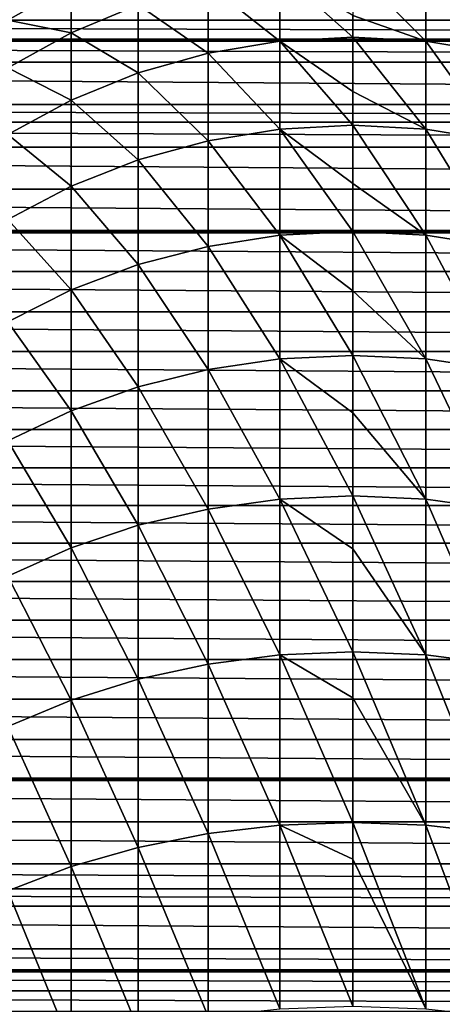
# Model space of a CAD drawing. Header units: metres. Extents: x -99 to 99, y -314 to 25.
# Tile 155 of 256: x -7 to 2, y -10 to 10. Entities that reach past the tile are written whole.
import ezdxf

# ---------------------------------------------------------------- set-up
doc = ezdxf.new("R2010")
doc.units = ezdxf.units.M
doc.layers.add('solid_K2442E1000C35', color=7, linetype='CONTINUOUS')

msp = doc.modelspace()

# ---------------------------------------------------------------- linework, layer by layer
at = {"layer": 'solid_K2442E1000C35'}
for points in [[(-1.509208, 9.624288, 159.735336), (-1.509208, 11.055255, 155.04715), (-2.998006, 10.801157, 154.981201)], [(0, 9.707199, 159.764542), (0, 10.161278, 158.422989), (-1.509208, 11.055255, 155.04715)], [(-1.509208, 9.624288, 159.735336), (0, 9.707199, 159.764542), (-1.509208, 11.055255, 155.04715)], [(1.509208, 9.624288, 159.735336), (0, 11.140338, 155.069229), (0, 10.161278, 158.422989)], [(1.509208, 9.624288, 159.735336), (1.509208, 11.055255, 155.04715), (0, 11.140338, 155.069229)], [(2.998006, 9.376676, 159.648148), (2.998006, 10.801157, 154.981201), (1.509208, 11.055255, 155.04715)], [(1.509208, 9.624288, 159.735336), (2.998006, 9.376676, 159.648148), (1.509208, 11.055255, 155.04715)], [(-7.143617, 10.063186, 149.909302), (-5.834389, 10.808269, 150.036636), (-7.143617, 10.661645, 145.219193)], [(-5.834389, 9.801899, 154.721878), (-5.834389, 10.808269, 150.036636), (-7.143617, 10.063186, 149.909302)], [(-5.834389, 9.801899, 154.721878), (-4.446262, 10.38148, 154.872299), (-5.834389, 10.808269, 150.036636)], [(-2.998006, 9.376676, 159.648148), (-2.998006, 10.801157, 154.981201), (-4.446262, 10.38148, 154.872299)], [(-2.998006, 9.376676, 159.648148), (-1.509208, 9.624288, 159.735336), (-2.998006, 10.801157, 154.981201)], [(-61.772861, 10.488324, 30.276424), (61.772854, 10.48832, 30.276421), (61.21846, 10.059127, 29.872828)], [(-61.218464, 10.059131, 29.872831), (-61.772861, 10.488324, 30.276424), (61.21846, 10.059127, 29.872828)], [(-4.446262, 8.967712, 159.504135), (-4.446262, 10.38148, 154.872299), (-5.834389, 9.801899, 154.721878)], [(-4.446262, 8.967712, 159.504135), (-2.998006, 9.376676, 159.648148), (-4.446262, 10.38148, 154.872299)], [(-61.218464, 10.059131, 29.872831), (61.21846, 10.059127, 29.872828), (60.751827, 9.669806, 29.532879)], [(-60.751827, 9.669806, 29.532879), (-61.218464, 10.059131, 29.872831), (60.751827, 9.669806, 29.532879)], [(-7.143617, 9.070252, 154.532013), (-5.834389, 9.801899, 154.721878), (-7.143617, 10.063186, 149.909302)], [(1.509208, 9.624288, 159.735336), (0, 10.161278, 158.422989), (0, 9.707199, 159.764542)], [(-5.834389, 8.402926, 159.305252), (-5.834389, 9.801899, 154.721878), (-7.143617, 9.070252, 154.532013)], [(-5.834389, 8.402926, 159.305252), (-4.446262, 8.967712, 159.504135), (-5.834389, 9.801899, 154.721878)], [(-60.751827, 9.669806, 29.532879), (60.751827, 9.669806, 29.532879), (60.700451, 9.625253, 29.495457)], [(-60.700459, 9.625257, 29.495461), (-60.751827, 9.669806, 29.532879), (60.700451, 9.625253, 29.495457)], [(-60.700459, 9.625257, 29.495461), (60.700451, 9.625253, 29.495457), (60.216927, 9.18812, 29.143421)], [(-60.21693, 9.188125, 29.143425), (-60.700459, 9.625257, 29.495461), (60.216927, 9.18812, 29.143421)], [(-1.509208, 7.80199, 164.285736), (-1.509208, 9.624288, 159.735336), (-2.998006, 9.376676, 159.648148)], [(0, 8.585012, 162.695633), (0, 9.707199, 159.764542), (-1.509208, 9.624288, 159.735336)], [(0, 7.882134, 164.321838), (0, 8.585012, 162.695633), (-1.509208, 9.624288, 159.735336)], [(-1.509208, 7.80199, 164.285736), (0, 7.882134, 164.321838), (-1.509208, 9.624288, 159.735336)], [(1.509208, 7.80199, 164.285736), (0, 9.707199, 159.764542), (0, 8.585012, 162.695633)], [(1.509208, 7.80199, 164.285736), (1.509208, 9.624288, 159.735336), (0, 9.707199, 159.764542)], [(2.998006, 7.562638, 164.177917), (2.998006, 9.376676, 159.648148), (1.509208, 9.624288, 159.735336)], [(1.509208, 7.80199, 164.285736), (2.998006, 7.562638, 164.177917), (1.509208, 9.624288, 159.735336)], [(-60.21693, 9.188125, 29.143425), (60.216927, 9.18812, 29.143421), (59.349651, 8.309529, 28.511936)], [(-59.349655, 8.309536, 28.51194), (-60.21693, 9.188125, 29.143425), (59.349651, 8.309529, 28.511936)], [(-2.998006, 7.562638, 164.177917), (-2.998006, 9.376676, 159.648148), (-4.446262, 8.967712, 159.504135)], [(-2.998006, 7.562638, 164.177917), (-1.509208, 7.80199, 164.285736), (-2.998006, 9.376676, 159.648148)], [(-7.143617, 7.689957, 159.054184), (-5.834389, 8.402926, 159.305252), (-7.143617, 9.070252, 154.532013)], [(-4.446262, 7.167318, 163.999832), (-4.446262, 8.967712, 159.504135), (-5.834389, 8.402926, 159.305252)], [(-4.446262, 7.167318, 163.999832), (-2.998006, 7.562638, 164.177917), (-4.446262, 8.967712, 159.504135)], [(1.509208, 7.80199, 164.285736), (0, 8.585012, 162.695633), (0, 7.882134, 164.321838)], [(-5.834389, 6.621374, 163.753906), (-5.834389, 8.402926, 159.305252), (-7.143617, 7.689957, 159.054184)], [(-5.834389, 6.621374, 163.753906), (-4.446262, 7.167318, 163.999832), (-5.834389, 8.402926, 159.305252)], [(-59.349655, 8.309536, 28.51194), (59.349651, 8.309529, 28.511936), (59.030659, 7.94952, 28.279736)], [(-59.030655, 7.949519, 28.279734), (-59.349655, 8.309536, 28.51194), (59.030659, 7.94952, 28.279736)], [(-59.030655, 7.949519, 28.279734), (59.030659, 7.94952, 28.279736), (58.606163, 7.431736, 27.970446)], [(-58.606171, 7.431741, 27.970448), (-59.030655, 7.949519, 28.279734), (58.606163, 7.431736, 27.970446)], [(-1.509208, 5.601416, 168.665726), (-1.509208, 7.80199, 164.285736), (-2.998006, 7.562638, 164.177917)], [(0, 6.678379, 166.831451), (0, 7.882134, 164.321838), (-1.509208, 7.80199, 164.285736)], [(0, 5.678221, 168.708466), (0, 6.678379, 166.831451), (-1.509208, 7.80199, 164.285736)], [(-1.509208, 5.601416, 168.665726), (0, 5.678221, 168.708466), (-1.509208, 7.80199, 164.285736)], [(1.509208, 5.601416, 168.665726), (0, 7.882134, 164.321838), (0, 6.678379, 166.831451)], [(1.509208, 5.601416, 168.665726), (1.509208, 7.80199, 164.285736), (0, 7.882134, 164.321838)], [(2.998006, 5.37204, 168.53804), (2.998006, 7.562638, 164.177917), (1.509208, 7.80199, 164.285736)], [(1.509208, 5.601416, 168.665726), (2.998006, 5.37204, 168.53804), (1.509208, 7.80199, 164.285736)], [(-7.143617, 5.932189, 163.443436), (-5.834389, 6.621374, 163.753906), (-7.143617, 7.689957, 159.054184)], [(-2.998006, 5.37204, 168.53804), (-2.998006, 7.562638, 164.177917), (-4.446262, 7.167318, 163.999832)], [(-2.998006, 5.37204, 168.53804), (-1.509208, 5.601416, 168.665726), (-2.998006, 7.562638, 164.177917)], [(-58.606171, 7.431741, 27.970448), (58.606163, 7.431736, 27.970446), (57.974495, 6.560209, 27.510609)], [(-57.974499, 6.560215, 27.510612), (-58.606171, 7.431741, 27.970448), (57.974495, 6.560209, 27.510609)], [(-4.446262, 4.993195, 168.327179), (-4.446262, 7.167318, 163.999832), (-5.834389, 6.621374, 163.753906)], [(-4.446262, 4.993195, 168.327179), (-2.998006, 5.37204, 168.53804), (-4.446262, 7.167318, 163.999832)], [(-57.974499, 6.560215, 27.510612), (57.974495, 6.560209, 27.510609), (57.444687, 5.699128, 27.124844)], [(-57.444687, 5.699134, 27.124847), (-57.974499, 6.560215, 27.510612), (57.444687, 5.699128, 27.124844)], [(-5.834389, 4.470004, 168.03595), (-5.834389, 6.621374, 163.753906), (-7.143617, 5.932189, 163.443436)], [(-5.834389, 4.470004, 168.03595), (-4.446262, 4.993195, 168.327179), (-5.834389, 6.621374, 163.753906)], [(1.509208, 5.601416, 168.665726), (0, 6.678379, 166.831451), (0, 5.678221, 168.708466)], [(-7.143617, 3.809541, 167.668335), (-5.834389, 4.470004, 168.03595), (-7.143617, 5.932189, 163.443436)], [(-57.444687, 5.699134, 27.124847), (57.444687, 5.699128, 27.124844), (57.42004, 5.655197, 27.106882)], [(-57.42004, 5.655194, 27.10688), (-57.444687, 5.699134, 27.124847), (57.42004, 5.655197, 27.106882)], [(-57.42004, 5.655194, 27.10688), (57.42004, 5.655197, 27.106882), (57.007225, 4.851296, 26.806166)], [(-57.007229, 4.851304, 26.806168), (-57.42004, 5.655194, 27.10688), (57.007225, 4.851296, 26.806166)], [(-1.509208, 3.038332, 172.843933), (-1.509208, 5.601416, 168.665726), (-2.998006, 5.37204, 168.53804)], [(0, 4.45313, 170.804916), (0, 5.678221, 168.708466), (-1.509208, 5.601416, 168.665726)], [(0, 3.111247, 172.893021), (0, 4.45313, 170.804916), (-1.509208, 5.601416, 168.665726)], [(-1.509208, 3.038332, 172.843933), (0, 3.111247, 172.893021), (-1.509208, 5.601416, 168.665726)], [(1.509208, 3.038332, 172.843933), (0, 5.678221, 168.708466), (0, 4.45313, 170.804916)], [(1.509208, 3.038332, 172.843933), (1.509208, 5.601416, 168.665726), (0, 5.678221, 168.708466)], [(2.998006, 2.820574, 172.697311), (2.998006, 5.37204, 168.53804), (1.509208, 5.601416, 168.665726)], [(1.509208, 3.038332, 172.843933), (2.998006, 2.820574, 172.697311), (1.509208, 5.601416, 168.665726)], [(-2.998006, 2.820574, 172.697311), (-2.998006, 5.37204, 168.53804), (-4.446262, 4.993195, 168.327179)], [(-2.998006, 2.820574, 172.697311), (-1.509208, 3.038332, 172.843933), (-2.998006, 5.37204, 168.53804)], [(-4.446262, 2.460919, 172.455154), (-4.446262, 4.993195, 168.327179), (-5.834389, 4.470004, 168.03595)], [(-4.446262, 2.460919, 172.455154), (-2.998006, 2.820574, 172.697311), (-4.446262, 4.993195, 168.327179)], [(-57.007229, 4.851304, 26.806168), (57.007225, 4.851296, 26.806166), (56.652462, 4.01705, 26.547895)], [(-56.652466, 4.017058, 26.547899), (-57.007229, 4.851304, 26.806168), (56.652462, 4.01705, 26.547895)], [(-5.834389, 1.964228, 172.120743), (-5.834389, 4.470004, 168.03595), (-7.143617, 3.809541, 167.668335)], [(-5.834389, 1.964228, 172.120743), (-4.446262, 2.460919, 172.455154), (-5.834389, 4.470004, 168.03595)], [(1.509208, 3.038332, 172.843933), (0, 4.45313, 170.804916), (0, 3.111247, 172.893021)], [(-56.652466, 4.017058, 26.547899), (56.652462, 4.01705, 26.547895), (56.372318, 3.193636, 26.34392)], [(-56.372318, 3.193644, 26.343922), (-56.652466, 4.017058, 26.547899), (56.372318, 3.193636, 26.34392)], [(-7.143617, 1.33722, 171.698578), (-5.834389, 1.964228, 172.120743), (-7.143617, 3.809541, 167.668335)], [(-56.372318, 3.193644, 26.343922), (56.372318, 3.193636, 26.34392), (56.160873, 2.379362, 26.189915)], [(-56.160873, 2.379367, 26.189915), (-56.372318, 3.193644, 26.343922), (56.160873, 2.379362, 26.189915)], [(0, 1.922986, 174.591537), (0, 3.111247, 172.893021), (-1.509208, 3.038332, 172.843933)], [(1.509208, 0.1311, 176.790421), (0, 3.111247, 172.893021), (0, 1.922986, 174.591537)], [(1.509208, 0.1311, 176.790421), (1.509208, 3.038332, 172.843933), (0, 3.111247, 172.893021)], [(-1.509208, 0.1311, 176.790421), (-1.509208, 3.038332, 172.843933), (-2.998006, 2.820574, 172.697311)], [(0, 0.199601, 176.845505), (0, 1.922986, 174.591537), (-1.509208, 3.038332, 172.843933)], [(-1.509208, 0.1311, 176.790421), (0, 0.199601, 176.845505), (-1.509208, 3.038332, 172.843933)], [(2.998006, -0.07348, 176.625916), (2.998006, 2.820574, 172.697311), (1.509208, 3.038332, 172.843933)], [(1.509208, 0.1311, 176.790421), (2.998006, -0.07348, 176.625916), (1.509208, 3.038332, 172.843933)], [(-2.998006, -0.07348, 176.625916), (-2.998006, 2.820574, 172.697311), (-4.446262, 2.460919, 172.455154)], [(-2.998006, -0.07348, 176.625916), (-1.509208, 0.1311, 176.790421), (-2.998006, 2.820574, 172.697311)], [(-4.446262, -0.411369, 176.354218), (-4.446262, 2.460919, 172.455154), (-5.834389, 1.964228, 172.120743)], [(-4.446262, -0.411369, 176.354218), (-2.998006, -0.07348, 176.625916), (-4.446262, 2.460919, 172.455154)], [(-56.160873, 2.379367, 26.189915), (56.160873, 2.379362, 26.189915), (56.013962, 1.575451, 26.082964)], [(-56.013962, 1.575456, 26.082964), (-56.160873, 2.379367, 26.189915), (56.013962, 1.575451, 26.082964)], [(-5.834389, -0.878, 175.979004), (-5.834389, 1.964228, 172.120743), (-7.143617, 1.33722, 171.698578)], [(-5.834389, -0.878, 175.979004), (-4.446262, -0.411369, 176.354218), (-5.834389, 1.964228, 172.120743)], [(1.509208, 0.1311, 176.790421), (0, 1.922986, 174.591537), (0, 0.199601, 176.845505)], [(-56.013962, 1.575456, 26.082964), (56.013962, 1.575451, 26.082964), (55.928188, 0.782425, 26.02042)], [(-55.928188, 0.78243, 26.02042), (-56.013962, 1.575456, 26.082964), (55.928188, 0.782425, 26.02042)], [(-7.143617, -1.467063, 175.505325), (-5.834389, -0.878, 175.979004), (-7.143617, 1.33722, 171.698578)], [(-55.928188, 0.78243, 26.02042), (55.928188, 0.782425, 26.02042), (55.900002, 0, 26)], [(-55.900002, 0, 26), (-55.928188, 0.78243, 26.02042), (55.900002, 0, 26)], [(-55.928207, -0.782793, 26.020439), (-55.900002, 0, 26), (55.928207, -0.782799, 26.020439)], [(-55.900002, 0, 26), (55.900002, 0, 26), (55.928207, -0.782799, 26.020439)], [(-1.509208, -3.099454, 180.476929), (-1.509208, 0.1311, 176.790421), (-2.998006, -0.07348, 176.625916)], [(0, -0.896454, 178.167984), (0, 0.199601, 176.845505), (-1.509208, 0.1311, 176.790421)], [(0, -3.035855, 180.537613), (0, -0.896454, 178.167984), (-1.509208, 0.1311, 176.790421)], [(-1.509208, -3.099454, 180.476929), (0, -3.035855, 180.537613), (-1.509208, 0.1311, 176.790421)], [(1.509208, -3.099454, 180.476929), (0, 0.199601, 176.845505), (0, -0.896454, 178.167984)], [(1.509208, -3.099454, 180.476929), (1.509208, 0.1311, 176.790421), (0, 0.199601, 176.845505)], [(2.998006, -3.289389, 180.295715), (2.998006, -0.07348, 176.625916), (1.509208, 0.1311, 176.790421)], [(1.509208, -3.099454, 180.476929), (2.998006, -3.289389, 180.295715), (1.509208, 0.1311, 176.790421)], [(-2.998006, -3.289389, 180.295715), (-2.998006, -0.07348, 176.625916), (-4.446262, -0.411369, 176.354218)], [(-2.998006, -3.289389, 180.295715), (-1.509208, -3.099454, 180.476929), (-2.998006, -0.07348, 176.625916)], [(-4.446262, -3.603092, 179.996414), (-4.446262, -0.411369, 176.354218), (-5.834389, -0.878, 175.979004)], [(-4.446262, -3.603092, 179.996414), (-2.998006, -3.289389, 180.295715), (-4.446262, -0.411369, 176.354218)], [(-56.014076, -1.576255, 26.08305), (-55.928207, -0.782793, 26.020439), (56.014076, -1.576261, 26.08305)], [(-55.928207, -0.782793, 26.020439), (55.928207, -0.782799, 26.020439), (56.014076, -1.576261, 26.08305)], [(-5.834389, -4.036321, 179.583084), (-5.834389, -0.878, 175.979004), (-7.143617, -1.467063, 175.505325)], [(-5.834389, -4.036321, 179.583084), (-4.446262, -3.603092, 179.996414), (-5.834389, -0.878, 175.979004)], [(1.509208, -3.099454, 180.476929), (0, -0.896454, 178.167984), (0, -3.035855, 180.537613)], [(-56.161137, -2.380526, 26.190102), (-56.014076, -1.576255, 26.08305), (56.16114, -2.380532, 26.190102)], [(-56.014076, -1.576255, 26.08305), (56.014076, -1.576261, 26.08305), (56.16114, -2.380532, 26.190102)], [(-7.143617, -4.583217, 179.061295), (-5.834389, -4.036321, 179.583084), (-7.143617, -1.467063, 175.505325)], [(-56.372688, -3.194949, 26.344206), (-56.161137, -2.380526, 26.190102), (56.372688, -3.194955, 26.344208)], [(-56.161137, -2.380526, 26.190102), (56.16114, -2.380532, 26.190102), (56.372688, -3.194955, 26.344208)], [(0, -3.987807, 181.512192), (0, -3.035855, 180.537613), (-1.509208, -3.099454, 180.476929)], [(1.509208, -6.630184, 183.877045), (0, -3.035855, 180.537613), (0, -3.987807, 181.512192)], [(1.509208, -6.630184, 183.877045), (1.509208, -3.099454, 180.476929), (0, -3.035855, 180.537613)], [(-56.652912, -4.01817, 26.548208), (-56.372688, -3.194949, 26.344206), (56.652912, -4.018174, 26.548208)], [(-56.372688, -3.194949, 26.344206), (56.372688, -3.194955, 26.344208), (56.652912, -4.018174, 26.548208)], [(-1.509208, -6.630184, 183.877045), (-1.509208, -3.099454, 180.476929), (-2.998006, -3.289389, 180.295715)], [(0, -6.571945, 183.942886), (0, -3.987807, 181.512192), (-1.509208, -3.099454, 180.476929)], [(-1.509208, -6.630184, 183.877045), (0, -6.571945, 183.942886), (-1.509208, -3.099454, 180.476929)], [(2.998006, -6.804114, 183.68042), (2.998006, -3.289389, 180.295715), (1.509208, -3.099454, 180.476929)], [(1.509208, -6.630184, 183.877045), (2.998006, -6.804114, 183.68042), (1.509208, -3.099454, 180.476929)], [(-2.998006, -6.804114, 183.68042), (-2.998006, -3.289389, 180.295715), (-4.446262, -3.603092, 179.996414)], [(-2.998006, -6.804114, 183.68042), (-1.509208, -6.630184, 183.877045), (-2.998006, -3.289389, 180.295715)], [(-4.446262, -7.091383, 183.355667), (-4.446262, -3.603092, 179.996414), (-5.834389, -4.036321, 179.583084)], [(-4.446262, -7.091383, 183.355667), (-2.998006, -6.804114, 183.68042), (-4.446262, -3.603092, 179.996414)], [(-57.007587, -4.85207, 26.806431), (-56.652912, -4.01817, 26.548208), (57.007587, -4.852072, 26.806431)], [(-56.652912, -4.01817, 26.548208), (56.652912, -4.018174, 26.548208), (57.007587, -4.852072, 26.806431)], [(-5.834389, -7.488107, 182.907166), (-5.834389, -4.036321, 179.583084), (-7.143617, -4.583217, 179.061295)], [(-5.834389, -7.488107, 182.907166), (-4.446262, -7.091383, 183.355667), (-5.834389, -4.036321, 179.583084)], [(1.509208, -6.630184, 183.877045), (0, -3.987807, 181.512192), (0, -6.571945, 183.942886)], [(-7.143617, -7.988919, 182.341003), (-5.834389, -7.488107, 182.907166), (-7.143617, -4.583217, 179.061295)], [(-57.419956, -5.65507, 27.106831), (-57.007587, -4.85207, 26.806431), (57.419956, -5.655068, 27.106829)], [(-57.007587, -4.85207, 26.806431), (57.007587, -4.852072, 26.806431), (57.419956, -5.655068, 27.106829)], [(-57.974838, -6.560691, 27.510843), (-57.444977, -5.699667, 27.125065), (57.974838, -6.560693, 27.510845)], [(-57.444977, -5.699667, 27.125065), (-57.419956, -5.65507, 27.106831), (57.444977, -5.699667, 27.125065)], [(-57.444977, -5.699667, 27.125065), (57.444977, -5.699667, 27.125065), (57.974838, -6.560693, 27.510845)], [(-57.419956, -5.65507, 27.106831), (57.419956, -5.655068, 27.106829), (57.444977, -5.699667, 27.125065)], [(-58.606552, -7.432253, 27.970739), (-57.974838, -6.560691, 27.510843), (58.606556, -7.432255, 27.970741)], [(-57.974838, -6.560691, 27.510843), (57.974838, -6.560693, 27.510845), (58.606556, -7.432255, 27.970741)], [(-1.509208, -10.435798, 186.966415), (-1.509208, -6.630184, 183.877045), (-2.998006, -6.804114, 183.68042)], [(0, -7.332013, 184.603546), (0, -6.571945, 183.942886), (-1.509208, -6.630184, 183.877045)], [(0, -10.383334, 187.036942), (0, -7.332013, 184.603546), (-1.509208, -6.630184, 183.877045)], [(-1.509208, -10.435798, 186.966415), (0, -10.383334, 187.036942), (-1.509208, -6.630184, 183.877045)], [(1.509208, -10.435798, 186.966415), (0, -6.571945, 183.942886), (0, -7.332013, 184.603546)], [(1.509208, -10.435798, 186.966415), (1.509208, -6.630184, 183.877045), (0, -6.571945, 183.942886)], [(2.998006, -10.592477, 186.755783), (2.998006, -6.804114, 183.68042), (1.509208, -6.630184, 183.877045)], [(1.509208, -10.435798, 186.966415), (2.998006, -10.592477, 186.755783), (1.509208, -6.630184, 183.877045)], [(-2.998006, -10.592477, 186.755783), (-2.998006, -6.804114, 183.68042), (-4.446262, -7.091383, 183.355667)], [(-2.998006, -10.592477, 186.755783), (-1.509208, -10.435798, 186.966415), (-2.998006, -6.804114, 183.68042)], [(-4.446262, -10.851254, 186.407883), (-4.446262, -7.091383, 183.355667), (-5.834389, -7.488107, 182.907166)], [(-4.446262, -10.851254, 186.407883), (-2.998006, -10.592477, 186.755783), (-4.446262, -7.091383, 183.355667)], [(1.509208, -10.435798, 186.966415), (0, -7.332013, 184.603546), (0, -10.383334, 187.036942)], [(-59.030598, -7.949463, 28.279699), (-58.606552, -7.432253, 27.970739), (59.030598, -7.949462, 28.279699)], [(-58.606552, -7.432253, 27.970739), (58.606556, -7.432255, 27.970741), (59.030598, -7.949462, 28.279699)], [(-5.834389, -11.208629, 185.927444), (-5.834389, -7.488107, 182.907166), (-7.143617, -7.988919, 182.341003)], [(-5.834389, -11.208629, 185.927444), (-4.446262, -10.851254, 186.407883), (-5.834389, -7.488107, 182.907166)], [(-59.350147, -8.310067, 28.512295), (-59.030598, -7.949463, 28.279699), (59.350151, -8.31007, 28.512297)], [(-59.030598, -7.949463, 28.279699), (59.030598, -7.949462, 28.279699), (59.350151, -8.31007, 28.512297)], [(-7.143617, -11.659769, 185.320953), (-5.834389, -11.208629, 185.927444), (-7.143617, -7.988919, 182.341003)], [(-60.217518, -9.188681, 29.143856), (-59.350147, -8.310067, 28.512295), (60.217518, -9.188683, 29.143858)], [(-59.350147, -8.310067, 28.512295), (59.350151, -8.31007, 28.512297), (60.217518, -9.188683, 29.143858)], [(-60.701077, -9.625817, 29.49593), (-60.217518, -9.188681, 29.143856), (60.70108, -9.625818, 29.49593)], [(-60.217518, -9.188681, 29.143856), (60.217518, -9.188683, 29.143858), (60.70108, -9.625818, 29.49593)], [(-61.219139, -10.059681, 29.873329), (-60.751804, -9.669806, 29.532881), (61.219139, -10.059683, 29.873329)], [(-60.751804, -9.669806, 29.532881), (-60.701077, -9.625817, 29.49593), (60.751804, -9.669806, 29.532879)], [(-60.751804, -9.669806, 29.532881), (60.751804, -9.669806, 29.532879), (61.219139, -10.059683, 29.873329)], [(-60.701077, -9.625817, 29.49593), (60.70108, -9.625818, 29.49593), (60.751804, -9.669806, 29.532879)], [(-61.773594, -10.488865, 30.276955), (-61.219139, -10.059681, 29.873329), (61.773598, -10.488866, 30.276955)], [(-61.219139, -10.059681, 29.873329), (61.219139, -10.059683, 29.873329), (61.773598, -10.488866, 30.276955)]]:
    msp.add_3dface(points, dxfattribs=at)

doc.saveas('drawing.dxf')
